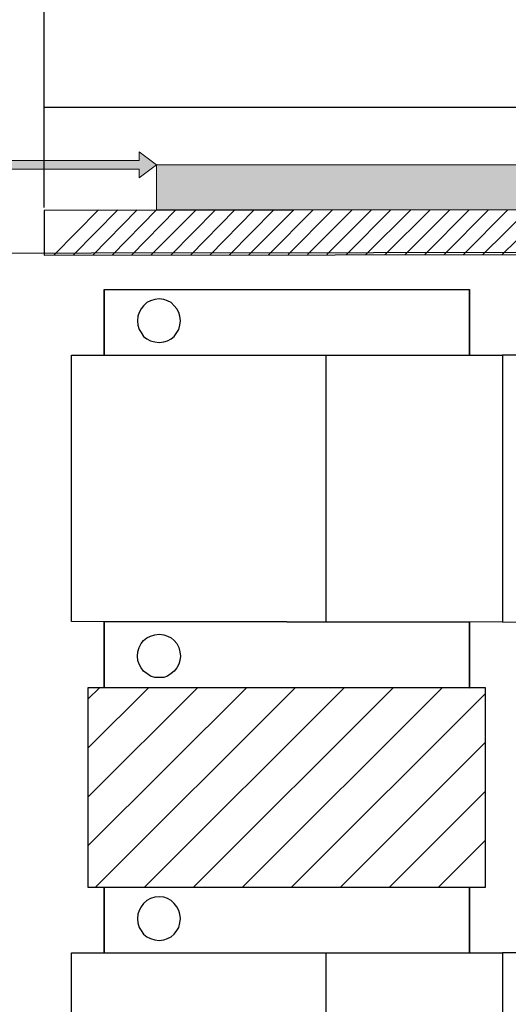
# Model space of a CAD drawing. Header units: millimetres. Extents: x 13115352 to 26511604, y 2875787 to 5794155.
# Tile 71 of 115: x 13229921 to 13231040, y 2886976 to 2889234. Entities that reach past the tile are written whole.
import ezdxf

# ---------------------------------------------------------------- set-up
doc = ezdxf.new("R2010")
doc.units = ezdxf.units.MM
doc.layers.add('A Counter', color=7, linetype='Continuous', lineweight=25)
doc.layers.add('CKD Equipments', color=5, linetype='Continuous', lineweight=0)
doc.layers.add('CT-WALL HATCH', color=250, linetype='Continuous')

msp = doc.modelspace()

# ---------------------------------------------------------------- hatches: boundary and pattern name
at = {"layer": 'A Counter', "ltscale": 0.25, "true_color": 0xf1eb1f}
h = msp.add_hatch(dxfattribs=at)
h.set_pattern_fill('ANSI31', color=2, scale=25)
h.set_pattern_definition([(45, (12802317.4, 2764458.98), (-56.126601, 56.126601), [])])
h.paths.add_polyline_path([(13230988.4, 2887702.1), (13230951.1, 2887702.1), (13230951.1, 2887701.4), (13230532.8, 2887702.1), (13230077.1, 2887702.1), (13230077.1, 2887244.3), (13230988.4, 2887244.3)])
at = {"layer": 'CT-WALL HATCH'}
h = msp.add_hatch(dxfattribs=at)
h.set_pattern_fill('ANSI31', color=0, scale=50)
h.set_pattern_definition([(45, (-94127.56, 1509.2), (-112.2532015, 112.2532015), [])])
h.paths.add_polyline_path([(13225482.7, 2882804.3, 0.006604), (13225451.1, 2882803.9), (13225451.1, 2881666.3), (13225482.7, 2881666.3)])
h.paths.add_polyline_path([(13227905.2, 2882806.8, 0.006603), (13227873.6, 2882807.2), (13227873.6, 2881669.2), (13227905.2, 2881669.2)])
h.paths.add_polyline_path([(13224842.1, 2896768.8), (13225225.9, 2896768.8), (13225225.9, 2896941.8), (13224842.1, 2896941.8)], flags=9)
h.paths.add_polyline_path([(13225806.6, 2898635.9), (13226105, 2898635.9), (13226105, 2898808.1), (13225806.6, 2898808.1)], flags=9)
h.paths.add_polyline_path([(13225317.6, 2896699.4), (13225616, 2896699.4), (13225616, 2896871.6), (13225317.6, 2896871.6)], flags=9)
h.paths.add_polyline_path([(13226417.9, 2896750.1), (13226597.6, 2896750.1), (13226597.6, 2896920.7), (13226417.9, 2896920.7)], flags=9)
h.paths.add_polyline_path([(13226306.8, 2897090.6), (13226940.9, 2897090.6), (13226940.9, 2897416.6), (13226306.8, 2897416.6)], flags=9)
h.paths.add_polyline_path([(13226860.6, 2896669.7), (13227404.9, 2896669.7), (13227404.9, 2897073.3), (13226860.6, 2897073.3)], flags=9)
h.paths.add_polyline_path([(13225798.3, 2896749.2), (13225977.9, 2896749.2), (13225977.9, 2896919.8), (13225798.3, 2896919.8)], flags=9)
h.paths.add_polyline_path([(13236227.4, 2892720.1), (13236820.5, 2892720.1), (13236820.5, 2893050.6), (13236227.4, 2893050.6)], flags=9)
h.paths.add_polyline_path([(13232717.7, 2898378.9), (13233142.3, 2898379), (13233142.4, 2898078.7), (13232717.8, 2898078.6)], flags=9)
h.paths.add_polyline_path([(13224842.1, 2897886.4), (13225225.9, 2897886.4), (13225225.9, 2898059.3), (13224842.1, 2898059.3)], flags=9)
h.paths.add_polyline_path([(13244812, 2896387.4), (13245730.7, 2896387.4), (13245730.7, 2896721.1), (13244812, 2896721.1)], flags=9)
h.paths.add_polyline_path([(13225322.8, 2897706.6), (13225657.2, 2897706.6), (13225657.2, 2897990.9), (13225322.8, 2897990.9)], flags=9)
h.paths.add_polyline_path([(13227350.3, 2897342.4), (13228048.9, 2897342.4), (13228048.9, 2897592.6), (13227350.3, 2897592.6)], flags=9)
h.paths.add_polyline_path([(13226513.7, 2897556.6), (13227461.2, 2897556.6), (13227461.2, 2897920.5), (13226513.7, 2897920.5)], flags=9)
h.paths.add_polyline_path([(13225036, 2898536.4), (13225419.7, 2898536.4), (13225419.7, 2898709.3), (13225036, 2898709.3)], flags=9)
h.paths.add_polyline_path([(13226410.9, 2898155.6), (13227005.4, 2898155.6), (13227005.4, 2898267.5), (13226410.9, 2898267.5)], flags=9)
h.paths.add_polyline_path([(13227087.7, 2898231), (13227548.9, 2898231), (13227548.9, 2898422.1), (13227087.7, 2898422.1)], flags=9)
h.paths.add_polyline_path([(13228126.3, 2898066.3), (13228907.5, 2898066.3), (13228907.5, 2898238.3), (13228126.3, 2898238.3)], flags=9)
h.paths.add_polyline_path([(13228099, 2898377.8), (13228375, 2898377.8), (13228375, 2898473.4), (13228099, 2898473.4)], flags=9)
h.paths.add_polyline_path([(13228513.4, 2898377.8), (13228789.4, 2898377.8), (13228789.4, 2898473.4), (13228513.4, 2898473.4)], flags=9)
h.paths.add_polyline_path([(13227399.6, 2898404.2), (13228144.6, 2898404.2), (13228144.6, 2898731.3), (13227399.6, 2898731.3)], flags=9)
h.paths.add_polyline_path([(13227518, 2896695.6), (13228113.9, 2896695.6), (13228113.9, 2897022.8), (13227518, 2897022.8)], flags=9)
h.paths.add_polyline_path([(13228419.5, 2896724.2), (13228700.6, 2896724.2), (13228700.6, 2896897.1), (13228419.5, 2896897.1)], flags=9)
h.paths.add_polyline_path([(13239431.9, 2894875.4), (13240125.8, 2894875.4), (13240125.8, 2895410.1), (13239431.9, 2895410.1)], flags=9)
h.paths.add_polyline_path([(13240574.9, 2894875.4), (13241268.8, 2894875.4), (13241268.8, 2895410.1), (13240574.9, 2895410.1)], flags=9)
h.paths.add_polyline_path([(13236521.8, 2897906.8), (13237058.6, 2897906.8), (13237058.6, 2898157.1), (13236521.8, 2898157.1)], flags=9)
h.paths.add_polyline_path([(13235834.8, 2898245), (13236249.5, 2898245), (13236249.5, 2898474.3), (13235834.8, 2898474.3)], flags=9)
h.paths.add_polyline_path([(13237016.5, 2897458.5), (13237870.9, 2897458.5), (13237870.9, 2897792.2), (13237016.5, 2897792.2)], flags=9)
h.paths.add_polyline_path([(13237899.6, 2897982.2), (13238434.9, 2897982.2), (13238434.9, 2898212.7), (13237899.6, 2898212.7)], flags=9)
h.paths.add_polyline_path([(13237615, 2898275.4), (13237951.9, 2898275.4), (13237951.9, 2898503.9), (13237615, 2898503.9)], flags=9)
h.paths.add_polyline_path([(13237232.8, 2898136.8), (13237606.7, 2898136.8), (13237606.7, 2898367.3), (13237232.8, 2898367.3)], flags=9)
h.paths.add_polyline_path([(13236124.4, 2897473), (13236959.1, 2897473), (13236959.1, 2897863.5), (13236124.4, 2897863.5)], flags=9)
h.paths.add_polyline_path([(13230757.7, 2898380.7), (13231182.3, 2898380.7), (13231182.4, 2898080.4), (13230757.8, 2898080.3)], flags=9)
h.paths.add_polyline_path([(13231247.7, 2898380.1), (13231672.3, 2898380.2), (13231672.4, 2898079.8), (13231247.8, 2898079.8)], flags=9)
h.paths.add_polyline_path([(13231737.7, 2898380.1), (13232162.3, 2898380.2), (13232162.4, 2898079.8), (13231737.8, 2898079.8)], flags=9)
h.paths.add_polyline_path([(13232227.7, 2898379.5), (13232652.3, 2898379.6), (13232652.4, 2898079.3), (13232227.8, 2898079.2)], flags=9)
h.paths.add_polyline_path([(13232337.5, 2897602), (13233333.3, 2897602), (13233333.3, 2897832.5), (13232337.5, 2897832.5)], flags=9)
h.paths.add_polyline_path([(13231418.5, 2897477.4), (13232044.6, 2897477.4), (13232044.6, 2897867.9), (13231418.5, 2897867.9)], flags=9)
h.paths.add_polyline_path([(13234150.2, 2897477.4), (13234499, 2897477.4), (13234499, 2897867.9), (13234150.2, 2897867.9)], flags=9)
h.paths.add_polyline_path([(13234022.5, 2898380.1), (13234447.1, 2898380.2), (13234447.1, 2898079.8), (13234022.5, 2898079.8)], flags=9)
h.paths.add_polyline_path([(13234512.5, 2898379.5), (13234937.1, 2898379.6), (13234937.1, 2898079.3), (13234512.5, 2898079.2)], flags=9)
h.paths.add_polyline_path([(13233412.6, 2898192.8), (13233909.8, 2898192.8), (13233909.8, 2898523.3), (13233412.6, 2898523.3)], flags=9)
h.paths.add_polyline_path([(13230253.1, 2897866), (13230853.9, 2897866), (13230853.9, 2898096.5), (13230253.1, 2898096.5)], flags=9)
h.paths.add_polyline_path([(13243466.8, 2897980.8), (13243761, 2897980.8), (13243761, 2898257.1), (13243466.8, 2898257.1)], flags=9)
h.paths.add_polyline_path([(13245967.7, 2895017), (13246172.8, 2895017), (13246172.8, 2895209.1), (13245967.7, 2895209.1)], flags=9)
h.paths.add_polyline_path([(13244046.6, 2897722), (13244341.4, 2897722), (13244341.4, 2898000), (13244046.6, 2898000)], flags=9)
h.paths.add_polyline_path([(13243466.8, 2897053.8), (13243761, 2897053.8), (13243761, 2897330.1), (13243466.8, 2897330.1)], flags=9)
h.paths.add_polyline_path([(13245414.2, 2894913.5), (13245619.3, 2894913.5), (13245619.3, 2895105.6), (13245414.2, 2895105.6)], flags=9)
h.paths.add_polyline_path([(13244046.6, 2898447), (13244341.4, 2898447), (13244341.4, 2898725), (13244046.6, 2898725)], flags=9)
h.paths.add_polyline_path([(13245752.2, 2895907.1), (13246111.4, 2895907.1), (13246111.4, 2896238.4), (13245752.2, 2896238.4)], flags=9)
h.paths.add_polyline_path([(13245901, 2897617.5), (13246350.5, 2897617.5), (13246350.5, 2897894.2), (13245901, 2897894.2)], flags=9)
h.paths.add_polyline_path([(13241921.1, 2894949.2), (13242197.7, 2894949.2), (13242197.7, 2895225.2), (13241921.1, 2895225.2)], flags=9)
h.paths.add_polyline_path([(13243996.5, 2894870.1), (13244705.6, 2894870.1), (13244705.6, 2895062.2), (13243996.5, 2895062.2)], flags=9)
h.paths.add_polyline_path([(13243408.7, 2894834.2), (13243901.3, 2894834.2), (13243901.3, 2895197.1), (13243408.7, 2895197.1)], flags=9)
h.paths.add_polyline_path([(13242474.7, 2895236.6), (13243261.6, 2895236.6), (13243261.6, 2895428.7), (13242474.7, 2895428.7)], flags=9)
h.paths.add_polyline_path([(13241874.5, 2895422.6), (13242260.2, 2895422.6), (13242260.2, 2895756.2), (13241874.5, 2895756.2)], flags=9)
h.paths.add_polyline_path([(13243943.5, 2896973.8), (13244543.5, 2896973.8), (13244543.5, 2897406.4), (13243943.5, 2897406.4)], flags=9)
h.paths.add_polyline_path([(13245796.9, 2897043.3), (13246412, 2897043.3), (13246412, 2897321.3), (13245796.9, 2897321.3)], flags=9)
h.paths.add_polyline_path([(13245905.4, 2898142.6), (13246261.1, 2898142.6), (13246261.1, 2898334.7), (13245905.4, 2898334.7)], flags=9)
h.paths.add_polyline_path([(13245886.4, 2898557.5), (13246242, 2898557.5), (13246242, 2898749.6), (13245886.4, 2898749.6)], flags=9)
h.paths.add_polyline_path([(13232194.3, 2899445), (13234893.6, 2899445), (13234893.6, 2900420.4), (13232194.3, 2900420.4)], flags=9)
h.paths.add_polyline_path([(13235133.7, 2893188.8), (13235788.1, 2893188.8), (13235788.1, 2893569.6), (13235133.7, 2893569.6)], flags=9)
h.paths.add_polyline_path([(13238146.8, 2899162.1), (13238914.1, 2899162.1), (13238914.1, 2899341.1), (13238146.8, 2899341.1)], flags=9)
h.paths.add_polyline_path([(13238495.3, 2895144.3), (13239079.9, 2895144.3), (13239079.9, 2895477.9), (13238495.3, 2895477.9)], flags=9)
h.paths.add_polyline_path([(13237907.5, 2894858.3), (13238356.8, 2894858.3), (13238356.8, 2895088.9), (13237907.5, 2895088.9)], flags=9)
h.paths.add_polyline_path([(13234135.2, 2892777.3), (13234931.1, 2892777.3), (13234931.1, 2893007.3), (13234135.2, 2893007.3)], flags=9)
h.paths.add_polyline_path([(13225989, 2883448.5), (13227182.6, 2883448.5), (13227182.6, 2883664.8), (13225989, 2883664.8)], flags=9)
at = {"layer": 'CT-WALL HATCH', "true_color": 0xf26722}
h = msp.add_hatch(color=30, dxfattribs=at)
h.dxf.hatch_style = 1
h.paths.add_polyline_path([(13233977.3, 2891822), (13233873.9, 2891822), (13233873.9, 2889762.9), (13233977.3, 2889762.9)])
h.paths.add_polyline_path([(13231618.9, 2888901.1), (13230234.5, 2888901.1), (13230234.5, 2888797.7), (13230977.3, 2888797.7), (13231618.9, 2888798.6)])
h.paths.add_polyline_path([(13234080.7, 2887855), (13233977.3, 2887855), (13233977.3, 2885795.9), (13234080.7, 2885795.9)])
h.paths.add_polyline_path([(13234080.7, 2884192.3), (13233977.3, 2884192.3), (13233977.3, 2882808), (13234080.7, 2882808)])
at = {"layer": 'CT-WALL HATCH'}
h = msp.add_hatch(color=6, dxfattribs=at)
h.dxf.hatch_style = 1
h.paths.add_polyline_path([(13229694.5, 2888911.1), (13229694.5, 2888891.1), (13230194.5, 2888891.1), (13230194.5, 2888871.1), (13230234.5, 2888901.1), (13230194.5, 2888931.1), (13230194.5, 2888911.1)])

# ---------------------------------------------------------------- linework, layer by layer
at = {"layer": 'A Counter', "ltscale": 0.25}
msp.add_line((13233977.3, 2889032.4), (13229977.3, 2889032.4), dxfattribs=at)
at = {"layer": 'A Counter', "linetype": 'Continuous', "lineweight": 25}
for p, q in [((13229999.2, 2888694.4), (13230101.1, 2888797.7)), ((13230043.7, 2888694.4), (13230145.6, 2888797.7)), ((13230088.2, 2888694.4), (13230190.1, 2888797.7)), ((13230132.6, 2888694.4), (13230234.5, 2888797.7)), ((13230177.1, 2888694.4), (13230279, 2888797.7)), ((13230221.6, 2888694.4), (13230324.9, 2888797.7)), ((13230267.5, 2888694.4), (13230369.4, 2888797.7)), ((13230312, 2888694.4), (13230413.9, 2888797.7)), ((13230356.5, 2888694.4), (13230458.4, 2888797.7)), ((13230401, 2888694.4), (13230502.9, 2888797.7)), ((13230445.5, 2888694.4), (13230548.8, 2888797.7)), ((13230490, 2888694.4), (13230593.3, 2888797.7)), ((13230535.9, 2888695.8), (13230637.8, 2888797.7)), ((13230580.4, 2888695.8), (13230682.3, 2888797.7)), ((13230624.9, 2888695.8), (13230726.8, 2888797.7)), ((13230669.4, 2888695.8), (13230771.3, 2888797.7)), ((13230713.9, 2888695.8), (13230817.2, 2888797.7)), ((13230758.3, 2888695.8), (13230861.7, 2888797.7)), ((13230804.3, 2888695.8), (13230906.2, 2888797.7)), ((13230848.8, 2888695.8), (13230950.7, 2888797.7)), ((13230893.2, 2888695.8), (13230995.1, 2888797.7)), ((13230937.7, 2888695.8), (13231039.6, 2888797.7)), ((13230982.2, 2888695.8), (13231085.6, 2888797.7)), ((13231026.7, 2888695.8), (13231130, 2888797.7)), ((13230622.5, 2888464.8), (13230622.5, 2887853.5)), ((13230622.5, 2887093.6), (13230622.5, 2886482.2))]:
    msp.add_line(p, q, dxfattribs=at)
for points in [[(13229977.3, 2888803.5), (13229977.3, 2889261.3), (13233519.5, 2889259.2), (13233519.5, 2892511), (13233977.3, 2892512.5)], [(13230114.4, 2888464.8), (13230114.4, 2888615.5), (13230951.1, 2888615.5), (13230951.1, 2888464.8)], [(13230114.4, 2888615.5), (13230114.4, 2888464.8), (13230951.1, 2888464.8), (13230951.1, 2888615.5)], [(13230114.4, 2887853.5), (13230114.4, 2887702.8), (13230951.1, 2887701.4), (13230951.1, 2887852)], [(13230114.4, 2887702.8), (13230114.4, 2887853.5), (13230951.1, 2887852), (13230951.1, 2887701.4)], [(13230114.4, 2887093.6), (13230114.4, 2887244.3), (13230951.1, 2887244.3), (13230951.1, 2887093.6)], [(13230114.4, 2887244.3), (13230114.4, 2887093.6), (13230951.1, 2887093.6), (13230951.1, 2887244.3)]]:
    msp.add_lwpolyline(points, dxfattribs=at)
at = {"layer": 'A Counter', "linetype": 'Continuous', "lineweight": 30}
msp.add_lwpolyline([(13229977.3, 2888796.3), (13229977.3, 2888694.4), (13233977.3, 2888698.7), (13233977.3, 2888802)], close=True, dxfattribs=at)
at = {"layer": 'A Counter', "linetype": 'Continuous', "lineweight": 25}
for points in [[(13228145.3, 2888696.9), (13233962.9, 2888704), (13233977.3, 2881712.2), (13228159.6, 2881705)], [(13230240.7, 2888594), (13230230.7, 2888592.5), (13230220.6, 2888589.7), (13230212, 2888585.4), (13230204.9, 2888578.2), (13230199.1, 2888571), (13230194.8, 2888562.4), (13230191.9, 2888553.8), (13230190.5, 2888543.8), (13230191.9, 2888533.7), (13230194.8, 2888523.7), (13230199.1, 2888516.5), (13230204.9, 2888507.9), (13230212, 2888502.1), (13230220.6, 2888497.8), (13230230.7, 2888495), (13230240.7, 2888493.5), (13230250.8, 2888495), (13230259.4, 2888497.8), (13230268, 2888502.1), (13230275.2, 2888507.9), (13230280.9, 2888516.5), (13230285.2, 2888523.7), (13230288.1, 2888533.7), (13230289.5, 2888543.8), (13230288.1, 2888553.8), (13230285.2, 2888562.4), (13230280.9, 2888571), (13230275.2, 2888578.2), (13230268, 2888585.4), (13230259.4, 2888589.7), (13230250.8, 2888592.5)], [(13230240.7, 2888594), (13230230.7, 2888592.5), (13230220.6, 2888589.7), (13230212, 2888585.4), (13230204.9, 2888578.2), (13230199.1, 2888571), (13230194.8, 2888562.4), (13230191.9, 2888553.8), (13230190.5, 2888543.8), (13230191.9, 2888533.7), (13230194.8, 2888523.7), (13230199.1, 2888516.5), (13230204.9, 2888507.9), (13230212, 2888502.1), (13230220.6, 2888497.8), (13230230.7, 2888495), (13230240.7, 2888493.5), (13230250.8, 2888495), (13230259.4, 2888497.8), (13230268, 2888502.1), (13230275.2, 2888507.9), (13230280.9, 2888516.5), (13230285.2, 2888523.7), (13230288.1, 2888533.7), (13230289.5, 2888543.8), (13230288.1, 2888553.8), (13230285.2, 2888562.4), (13230280.9, 2888571), (13230275.2, 2888578.2), (13230268, 2888585.4), (13230259.4, 2888589.7), (13230250.8, 2888592.5)], [(13231027.2, 2888464.8), (13231027.2, 2887852), (13230039.8, 2887853.5), (13230039.8, 2888464.8)], [(13231027.2, 2888464.8), (13231027.2, 2887852), (13232014.5, 2887853.5), (13232014.5, 2888464.8)], [(13230240.7, 2887725.7), (13230230.7, 2887725.7), (13230220.6, 2887728.6), (13230212, 2887734.4), (13230204.9, 2887740.1), (13230199.1, 2887747.3), (13230194.8, 2887755.9), (13230191.9, 2887764.5), (13230190.5, 2887774.5), (13230191.9, 2887784.6), (13230194.8, 2887794.6), (13230199.1, 2887803.2), (13230204.9, 2887810.4), (13230212, 2887816.2), (13230220.6, 2887820.5), (13230230.7, 2887823.3), (13230240.7, 2887824.8), (13230250.8, 2887823.3), (13230259.4, 2887820.5), (13230268, 2887816.2), (13230275.2, 2887810.4), (13230280.9, 2887803.2), (13230285.2, 2887794.6), (13230288.1, 2887784.6), (13230289.5, 2887774.5), (13230288.1, 2887764.5), (13230285.2, 2887755.9), (13230280.9, 2887747.3), (13230275.2, 2887740.1), (13230268, 2887734.4), (13230259.4, 2887728.6), (13230250.8, 2887725.7)], [(13230240.7, 2887725.7), (13230230.7, 2887725.7), (13230220.6, 2887728.6), (13230212, 2887734.4), (13230204.9, 2887740.1), (13230199.1, 2887747.3), (13230194.8, 2887755.9), (13230191.9, 2887764.5), (13230190.5, 2887774.5), (13230191.9, 2887784.6), (13230194.8, 2887794.6), (13230199.1, 2887803.2), (13230204.9, 2887810.4), (13230212, 2887816.2), (13230220.6, 2887820.5), (13230230.7, 2887823.3), (13230240.7, 2887824.8), (13230250.8, 2887823.3), (13230259.4, 2887820.5), (13230268, 2887816.2), (13230275.2, 2887810.4), (13230280.9, 2887803.2), (13230285.2, 2887794.6), (13230288.1, 2887784.6), (13230289.5, 2887774.5), (13230288.1, 2887764.5), (13230285.2, 2887755.9), (13230280.9, 2887747.3), (13230275.2, 2887740.1), (13230268, 2887734.4), (13230259.4, 2887728.6), (13230250.8, 2887725.7)], [(13230240.7, 2887222.7), (13230230.7, 2887221.3), (13230220.6, 2887218.4), (13230212, 2887214.1), (13230204.9, 2887207), (13230199.1, 2887199.8), (13230194.8, 2887191.2), (13230191.9, 2887182.6), (13230190.5, 2887172.5), (13230191.9, 2887162.5), (13230194.8, 2887152.4), (13230199.1, 2887145.3), (13230204.9, 2887136.6), (13230212, 2887130.9), (13230220.6, 2887126.6), (13230230.7, 2887123.7), (13230240.7, 2887122.3), (13230250.8, 2887123.7), (13230259.4, 2887126.6), (13230268, 2887130.9), (13230275.2, 2887136.6), (13230280.9, 2887145.3), (13230285.2, 2887152.4), (13230288.1, 2887162.5), (13230289.5, 2887172.5), (13230288.1, 2887182.6), (13230285.2, 2887191.2), (13230280.9, 2887199.8), (13230275.2, 2887207), (13230268, 2887214.1), (13230259.4, 2887218.4), (13230250.8, 2887221.3)], [(13230240.7, 2887222.7), (13230230.7, 2887221.3), (13230220.6, 2887218.4), (13230212, 2887214.1), (13230204.9, 2887207), (13230199.1, 2887199.8), (13230194.8, 2887191.2), (13230191.9, 2887182.6), (13230190.5, 2887172.5), (13230191.9, 2887162.5), (13230194.8, 2887152.4), (13230199.1, 2887145.3), (13230204.9, 2887136.6), (13230212, 2887130.9), (13230220.6, 2887126.6), (13230230.7, 2887123.7), (13230240.7, 2887122.3), (13230250.8, 2887123.7), (13230259.4, 2887126.6), (13230268, 2887130.9), (13230275.2, 2887136.6), (13230280.9, 2887145.3), (13230285.2, 2887152.4), (13230288.1, 2887162.5), (13230289.5, 2887172.5), (13230288.1, 2887182.6), (13230285.2, 2887191.2), (13230280.9, 2887199.8), (13230275.2, 2887207), (13230268, 2887214.1), (13230259.4, 2887218.4), (13230250.8, 2887221.3)], [(13231027.2, 2887093.6), (13231027.2, 2886480.8), (13230039.8, 2886482.2), (13230039.8, 2887093.6)], [(13231027.2, 2887093.6), (13231027.2, 2886480.8), (13232014.5, 2886482.2), (13232014.5, 2887093.6)]]:
    msp.add_lwpolyline(points, close=True, dxfattribs=at)
at = {"layer": 'A Counter', "ltscale": 0.25}
msp.add_lwpolyline([(13230988.4, 2887244.3), (13230988.4, 2887702.1), (13230077.1, 2887702.1), (13230077.1, 2887244.3)], close=True, dxfattribs=at)
at = {"layer": 'CKD Equipments'}
for p, q in [((13230194.5, 2888911.1), (13230194.5, 2888931.1)), ((13230194.5, 2888931.1), (13230234.5, 2888901.1)), ((13229694.5, 2888911.1), (13230194.5, 2888911.1)), ((13230194.5, 2888891.1), (13229694.5, 2888891.1)), ((13230194.5, 2888871.1), (13230234.5, 2888901.1)), ((13230194.5, 2888891.1), (13230194.5, 2888871.1))]:
    msp.add_line(p, q, dxfattribs=at)
msp.add_lwpolyline([(13231618.9, 2888797.7), (13230234.5, 2888797.7), (13230234.5, 2888901.1), (13231618.9, 2888901.1)], close=True, dxfattribs=at)

doc.saveas('drawing.dxf')
